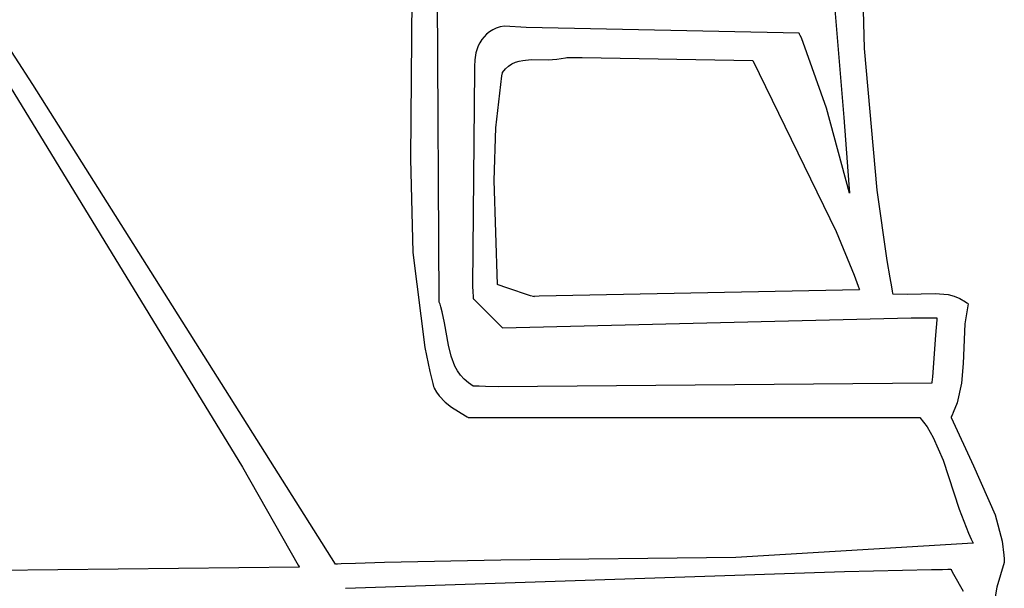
# Model space of a CAD drawing. Extents: x 21.3 to 51.6, y -34 to 34.1.
# Tile 101 of 117: x 48.573 to 49.933, y 8.847 to 9.632. Entities that reach past the tile are written whole.
import ezdxf

# ---------------------------------------------------------------- set-up
doc = ezdxf.new("R2010")
doc.units = 0

msp = doc.modelspace()

# ---------------------------------------------------------------- linework, layer by layer
at = {"layer": 'Layer 1', "color": 8, "linetype": 'CONTINUOUS'}
for p, q in [((48.590973, 9.54303), (48.161284, 10.204354)), ((49.11474, 9.697389), (49.11234, 9.440252)), ((49.25253, 9.571317), (49.257414, 9.573592)), ((49.257414, 9.573592), (49.262537, 9.575215)), ((49.262537, 9.575215), (49.26787, 9.576291)), ((49.26787, 9.576291), (49.279059, 9.577218)), ((49.279059, 9.577218), (49.302777, 9.577091)), ((49.302777, 9.577091), (49.314872, 9.577708)), ((49.314872, 9.577708), (49.326836, 9.579891)), ((49.326836, 9.579891), (49.328311, 9.580316)), ((49.328311, 9.580316), (49.328403, 9.580344)), ((49.328403, 9.580344), (49.328449, 9.580358)), ((49.328504, 9.58036), (49.32886, 9.580354)), ((49.32886, 9.580354), (49.330604, 9.580326)), ((49.330604, 9.580326), (49.349669, 9.580017)), ((49.349669, 9.580017), (49.585404, 9.576195)), ((49.585404, 9.576195), (49.70064, 9.340064)), ((49.239485, 9.559081), (49.239537, 9.559357)), ((49.239537, 9.559357), (49.239563, 9.559495)), ((49.239573, 9.559535), (49.243582, 9.564393)), ((49.243582, 9.564393), (49.24791, 9.568285)), ((49.24791, 9.568285), (49.25253, 9.571317)), ((48.554695, 9.548091), (48.880513, 9.014471)), ((49.230225, 9.48306), (49.238675, 9.55466)), ((49.238675, 9.55466), (49.239485, 9.559081)), ((49.008992, 8.880401), (48.590973, 9.54303)), ((49.228297, 9.410505), (49.230225, 9.48306)), ((49.11234, 9.440252), (49.115957, 9.310661)), ((49.232628, 9.266486), (49.228297, 9.410505)), ((49.70064, 9.340064), (49.725329, 9.279612)), ((49.115957, 9.310661), (49.132457, 9.179621)), ((49.725329, 9.279612), (49.730853, 9.264545)), ((49.232718, 9.266445), (49.232641, 9.266471)), ((49.233677, 9.266125), (49.232718, 9.266445)), ((49.245494, 9.262186), (49.233677, 9.266125)), ((49.278501, 9.251185), (49.245494, 9.262186)), ((49.730853, 9.264545), (49.732188, 9.260783)), ((49.732188, 9.260783), (49.732518, 9.259843)), ((49.282211, 9.249949), (49.278501, 9.251185)), ((49.28255, 9.249836), (49.282211, 9.249949)), ((49.28262, 9.249812), (49.28255, 9.249836)), ((49.282897, 9.249834), (49.282675, 9.249814)), ((49.283341, 9.249874), (49.282897, 9.249834)), ((49.290435, 9.250491), (49.283341, 9.249874)), ((49.732601, 9.259529), (49.290435, 9.250491)), ((49.732518, 9.259843), (49.732601, 9.259608)), ((49.732601, 9.259608), (49.732621, 9.25955)), ((49.132457, 9.179621), (49.139445, 9.146568)), ((49.139445, 9.146568), (49.143447, 9.129991)), ((49.143447, 9.129991), (49.144502, 9.125841)), ((49.144502, 9.125841), (49.145038, 9.123766)), ((49.145038, 9.123766), (49.145106, 9.123506)), ((49.145106, 9.123506), (49.14513, 9.123416)), ((49.14513, 9.123416), (49.148406, 9.117931)), ((49.148406, 9.117931), (49.152054, 9.112961)), ((49.152054, 9.112961), (49.160259, 9.104352)), ((49.160259, 9.104352), (49.169328, 9.097173)), ((49.169328, 9.097173), (49.188386, 9.085434)), ((49.188386, 9.085434), (49.190728, 9.084085)), ((49.190728, 9.084085), (49.191887, 9.083413)), ((49.191887, 9.083413), (49.192176, 9.083245)), ((49.192176, 9.083245), (49.19232, 9.083161)), ((49.192364, 9.083144), (49.19241, 9.083144)), ((49.19241, 9.083144), (49.192898, 9.083144)), ((49.192898, 9.083144), (49.195303, 9.083144)), ((49.195303, 9.083144), (49.205498, 9.083144)), ((49.205498, 9.083144), (49.304685, 9.083144)), ((49.304685, 9.083144), (49.631103, 9.083144)), ((49.631103, 9.083144), (49.764612, 9.083144)), ((49.764612, 9.083144), (49.80344, 9.083144)), ((49.80344, 9.083144), (49.813309, 9.083144)), ((49.813309, 9.083144), (49.815538, 9.083144)), ((49.815538, 9.083144), (49.815935, 9.083144)), ((49.815964, 9.083139), (49.82591, 9.069859)), ((49.82591, 9.069859), (49.834426, 9.055488)), ((49.834426, 9.055488), (49.848233, 9.024204)), ((49.848233, 9.024204), (49.870441, 8.956575)), ((48.880513, 9.014471), (48.957468, 8.878971)), ((49.870441, 8.956575), (49.883121, 8.923154)), ((49.883121, 8.923154), (49.886817, 8.915087)), ((49.889462, 8.909518), (49.561674, 8.889696)), ((49.886817, 8.915087), (49.888767, 8.911112)), ((49.888767, 8.911112), (49.889266, 8.910125)), ((49.889266, 8.910125), (49.889517, 8.909632)), ((49.889564, 8.90954), (49.889462, 8.909518)), ((49.889517, 8.909632), (49.889548, 8.909571)), ((49.009152, 8.880371), (49.008992, 8.880401)), ((49.009463, 8.880384), (49.009152, 8.880371)), ((49.011947, 8.880491), (49.009463, 8.880384)), ((49.016917, 8.880701), (49.011947, 8.880491)), ((49.036812, 8.881488), (49.016917, 8.880701)), ((49.07668, 8.882825), (49.036812, 8.881488)), ((49.237105, 8.885824), (49.07668, 8.882825)), ((49.561674, 8.889696), (49.237105, 8.885824)), ((48.958789, 8.876197), (47.33082, 8.858087)), ((48.957468, 8.878971), (48.958653, 8.876846)), ((48.958653, 8.876846), (48.95895, 8.876315)), ((48.95895, 8.876315), (48.958789, 8.876197)), ((49.022904, 8.84703), (49.711982, 8.870297)), ((49.711982, 8.870297), (49.832257, 8.872973)), ((49.832257, 8.872973), (49.847141, 8.873229)), ((49.847141, 8.873229), (49.854569, 8.87335)), ((49.854569, 8.87335), (49.85828, 8.873408)), ((49.85828, 8.873408), (49.858744, 8.873416)), ((49.858744, 8.873416), (49.858976, 8.873419)), ((49.859032, 8.873387), (49.859111, 8.873242)), ((49.859111, 8.873242), (49.859445, 8.87263)), ((49.859445, 8.87263), (49.86263, 8.866791)), ((49.86263, 8.866791), (49.875683, 8.842865))]:
    msp.add_line(p, q, dxfattribs=at)
at = {"layer": 'Layer 1', "color": 7, "linetype": 'CONTINUOUS'}
for p, q in [((49.728678, 9.985693), (49.739156, 9.592521)), ((49.152059, 9.243089), (49.149632, 9.715169)), ((49.695685, 9.680921), (49.711013, 9.497441)), ((49.221627, 9.615822), (49.217642, 9.612591)), ((49.226098, 9.61857), (49.221627, 9.615822)), ((49.231071, 9.620768), (49.226098, 9.61857)), ((49.236562, 9.622352), (49.231071, 9.620768)), ((49.242588, 9.623258), (49.236562, 9.622352)), ((49.272409, 9.621691), (49.242588, 9.623258)), ((49.649241, 9.613699), (49.272409, 9.621691)), ((49.208437, 9.600635), (49.20623, 9.596111)), ((49.211064, 9.604932), (49.208437, 9.600635)), ((49.214127, 9.608939), (49.211064, 9.604932)), ((49.217642, 9.612591), (49.214127, 9.608939)), ((49.649299, 9.613686), (49.649241, 9.613699)), ((49.649334, 9.613621), (49.64931, 9.613664)), ((49.649429, 9.613445), (49.649334, 9.613621)), ((49.64962, 9.613089), (49.649429, 9.613445)), ((49.650007, 9.612355), (49.64962, 9.613089)), ((49.6508, 9.610803), (49.650007, 9.612355)), ((49.652457, 9.607373), (49.6508, 9.610803)), ((49.687012, 9.510092), (49.652457, 9.607373)), ((49.20301, 9.586645), (49.201273, 9.577051)), ((49.20623, 9.596111), (49.20301, 9.586645)), ((49.739156, 9.592521), (49.756449, 9.396962)), ((49.201273, 9.577051), (49.200886, 9.567845)), ((49.201161, 9.562946), (49.198297, 9.265408)), ((49.200886, 9.567845), (49.201161, 9.562946)), ((49.718734, 9.39288), (49.687012, 9.510092)), ((49.711013, 9.497441), (49.717901, 9.404965)), ((49.717901, 9.404965), (49.718704, 9.393365)), ((49.756449, 9.396962), (49.77036, 9.299881)), ((49.718704, 9.393365), (49.718729, 9.393003)), ((49.718729, 9.393003), (49.718734, 9.39288)), ((49.77036, 9.299881), (49.774495, 9.275705)), ((49.774495, 9.275705), (49.776667, 9.263633)), ((49.198297, 9.265408), (49.198781, 9.255783)), ((49.776667, 9.263633), (49.777781, 9.257601)), ((49.198781, 9.255783), (49.199057, 9.250921)), ((49.199057, 9.250921), (49.199204, 9.248478)), ((49.199204, 9.248478), (49.19928, 9.247252)), ((49.19928, 9.247252), (49.199289, 9.247099)), ((49.199289, 9.247099), (49.199294, 9.24703)), ((49.199319, 9.247005), (49.19952, 9.246803)), ((49.19952, 9.246803), (49.200484, 9.24584)), ((49.777781, 9.257601), (49.778344, 9.254586)), ((49.778344, 9.254586), (49.778553, 9.253965)), ((49.778553, 9.253965), (49.798691, 9.253149)), ((49.798691, 9.253149), (49.83715, 9.254308)), ((49.83715, 9.254308), (49.854944, 9.252765)), ((49.854944, 9.252765), (49.863367, 9.250694)), ((49.863367, 9.250694), (49.871429, 9.247464)), ((49.871429, 9.247464), (49.879099, 9.242854)), ((49.15207, 9.242864), (49.152059, 9.243089)), ((49.152101, 9.242783), (49.15208, 9.242837)), ((49.152185, 9.242568), (49.152101, 9.242783)), ((49.152351, 9.242137), (49.152185, 9.242568)), ((49.152678, 9.241272), (49.152351, 9.242137)), ((49.153308, 9.239528), (49.152678, 9.241272)), ((49.15448, 9.235985), (49.153308, 9.239528)), ((49.156516, 9.228708), (49.15448, 9.235985)), ((49.200484, 9.24584), (49.210006, 9.236318)), ((49.210006, 9.236318), (49.235737, 9.210586)), ((49.882613, 9.240024), (49.878253, 9.212468)), ((49.879099, 9.242854), (49.880951, 9.24146)), ((49.880951, 9.24146), (49.881867, 9.240725)), ((49.881867, 9.240725), (49.882322, 9.240348)), ((49.882322, 9.240348), (49.882549, 9.240156)), ((49.882549, 9.240156), (49.882613, 9.240024)), ((49.159676, 9.213593), (49.156516, 9.228708)), ((49.239607, 9.206757), (49.803772, 9.220641)), ((49.803772, 9.220641), (49.821957, 9.220644)), ((49.821957, 9.220644), (49.831073, 9.220644)), ((49.831073, 9.220644), (49.835636, 9.220644)), ((49.835636, 9.220644), (49.83792, 9.220644)), ((49.83792, 9.220644), (49.839062, 9.220644)), ((49.839062, 9.220644), (49.839347, 9.220644)), ((49.839347, 9.220644), (49.83949, 9.220644)), ((49.83953, 9.220134), (49.839364, 9.217972)), ((49.83949, 9.220644), (49.839569, 9.220644)), ((49.839565, 9.220587), (49.83953, 9.220134)), ((49.839568, 9.22063), (49.839565, 9.220587)), ((49.164974, 9.182678), (49.159676, 9.213593)), ((49.235737, 9.210586), (49.238959, 9.207364)), ((49.238959, 9.207364), (49.239546, 9.206778)), ((49.839364, 9.217972), (49.837722, 9.196622)), ((49.878253, 9.212468), (49.875877, 9.157534)), ((49.837722, 9.196622), (49.833288, 9.138947)), ((49.168608, 9.167778), (49.164974, 9.182678)), ((49.173897, 9.153848), (49.168608, 9.167778)), ((49.177396, 9.147387), (49.173897, 9.153848)), ((49.875877, 9.157534), (49.873464, 9.130243)), ((49.181589, 9.141336), (49.177396, 9.147387)), ((49.18657, 9.135753), (49.181589, 9.141336)), ((49.833288, 9.138947), (49.832733, 9.131729)), ((49.192433, 9.130693), (49.18657, 9.135753)), ((49.199271, 9.126212), (49.192433, 9.130693)), ((49.199322, 9.126199), (49.199271, 9.126212)), ((49.199458, 9.126196), (49.199322, 9.126199)), ((49.19973, 9.12619), (49.199458, 9.126196)), ((49.200819, 9.126167), (49.19973, 9.12619)), ((49.202999, 9.126121), (49.200819, 9.126167)), ((49.207367, 9.12603), (49.202999, 9.126121)), ((49.216132, 9.125848), (49.207367, 9.12603)), ((49.233775, 9.125493), (49.216132, 9.125848)), ((49.832539, 9.13036), (49.233775, 9.125493)), ((49.832628, 9.130365), (49.832539, 9.13036)), ((49.832632, 9.130416), (49.832629, 9.130376)), ((49.832733, 9.131729), (49.832632, 9.130416)), ((49.873464, 9.130243), (49.867306, 9.103128)), ((49.867306, 9.103128), (49.862134, 9.08965)), ((49.859334, 9.083772), (49.859121, 9.083352)), ((49.859756, 9.084611), (49.859334, 9.083772)), ((49.860577, 9.08629), (49.859756, 9.084611)), ((49.862134, 9.08965), (49.860577, 9.08629)), ((49.859121, 9.083352), (49.859015, 9.083142)), ((49.859015, 9.083142), (49.890007, 9.016431)), ((49.890007, 9.016431), (49.919974, 8.948441)), ((49.919974, 8.948441), (49.929518, 8.911987)), ((49.929518, 8.911987), (49.932044, 8.892799)), ((49.932491, 8.882769), (49.922192, 8.848412)), ((49.932044, 8.892799), (49.9324, 8.887886)), ((49.9324, 8.887886), (49.932533, 8.88541)), ((49.932625, 8.883234), (49.932491, 8.882769)), ((49.932533, 8.88541), (49.932588, 8.884168)), ((49.932588, 8.884168), (49.932613, 8.883545)), ((49.932613, 8.883545), (49.932625, 8.883234)), ((49.922192, 8.848412), (49.91066, 8.776873))]:
    msp.add_line(p, q, dxfattribs=at)

doc.saveas('drawing.dxf')
